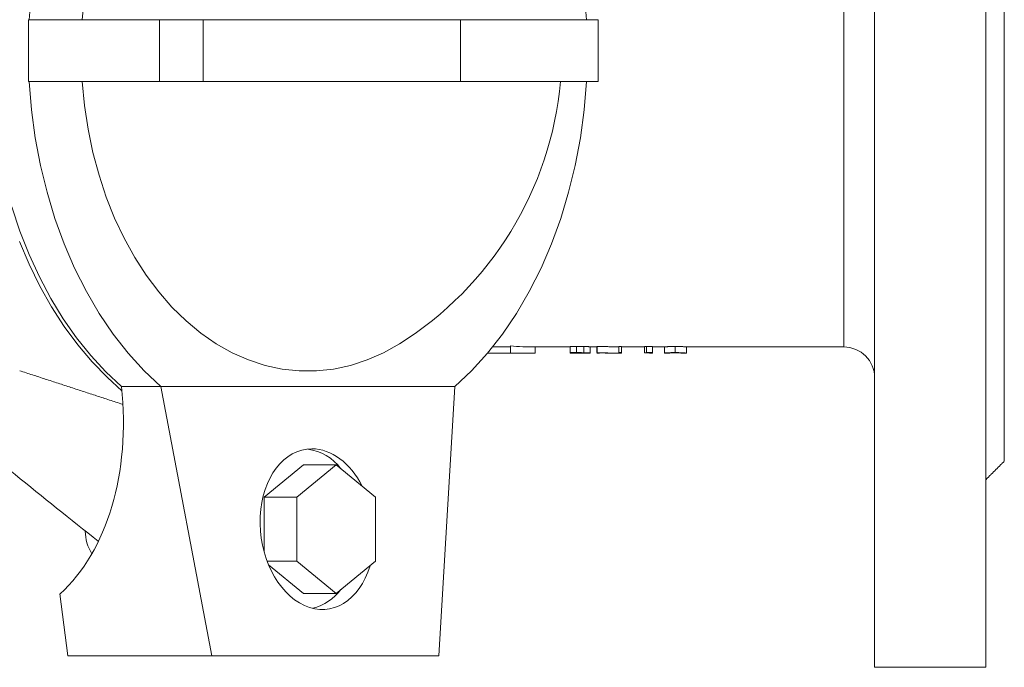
# Model space of a CAD drawing. Header units: millimetres. Extents: x 417 to 996, y 304 to 861.
# Tile 2 of 7: x 518 to 677, y 304 to 409. Entities that reach past the tile are written whole.
import ezdxf

# ---------------------------------------------------------------- set-up
doc = ezdxf.new("R2010")
doc.units = ezdxf.units.MM

msp = doc.modelspace()

# ---------------------------------------------------------------- linework, layer by layer
at = {"color": 7, "linetype": 'Continuous', "lineweight": 15}
for p, q in [((656.21, 303.65), (656.21, 503.4)), ((674.21, 303.65), (674.21, 503.4)), ((677.21, 337.03), (677.21, 470.03)), ((651.21, 355.53), (651.21, 451.53)), ((519.16, 403.53), (519.16, 408.53)), ((540.37, 408.53), (519.16, 408.53)), ((540.37, 398.53), (540.37, 408.53)), ((547.44, 408.53), (540.37, 408.53)), ((547.44, 398.53), (547.44, 408.53)), ((589.16, 408.53), (547.44, 408.53)), ((589.16, 398.53), (589.16, 408.53)), ((611.42, 408.53), (589.16, 408.53)), ((519.16, 398.53), (519.16, 403.53)), ((540.37, 398.53), (519.16, 398.53)), ((547.44, 398.53), (540.37, 398.53)), ((589.16, 398.53), (547.44, 398.53)), ((611.42, 398.53), (589.16, 398.53)), ((597.21, 354.53), (597.21, 355.69)), ((597.21, 354.53), (593.52, 354.53)), ((597.21, 355.57), (594.38, 355.57)), ((601.21, 354.53), (597.21, 354.53)), ((601.21, 354.53), (601.21, 355.53)), ((606.88, 355.6), (607.91, 355.6)), ((606.88, 354.61), (606.88, 355.6)), ((606.88, 354.61), (607.91, 354.61)), ((606.88, 354.53), (606.88, 354.61)), ((608.31, 354.58), (607.35, 354.58)), ((607.35, 354.53), (607.35, 354.58)), ((611.19, 355.6), (611.29, 355.6)), ((611.19, 354.61), (611.19, 355.6)), ((611.19, 354.61), (611.29, 354.61)), ((611.66, 354.53), (611.66, 354.55)), ((614.76, 355.6), (615.23, 355.6)), ((614.76, 354.61), (614.76, 355.6)), ((614.76, 354.53), (614.76, 354.61)), ((614.76, 354.61), (615.23, 354.61)), ((615.23, 354.61), (615.23, 355.6)), ((615.23, 354.53), (615.23, 354.61)), ((619.74, 354.58), (618.93, 354.58)), ((619.24, 355.6), (620.21, 355.6)), ((619.24, 354.61), (620.21, 354.61)), ((619.74, 354.53), (619.74, 354.58)), ((620.21, 354.61), (620.21, 355.6)), ((620.21, 354.53), (620.21, 354.61)), ((534.23, 349.11), (540.59, 349.11)), ((540.59, 349.11), (588.23, 349.11)), ((548.86, 305.53), (540.59, 349.11)), ((585.63, 305.53), (588.23, 349.11)), ((563.7, 336.42), (557.34, 331.22)), ((569.01, 336.42), (562.64, 331.22)), ((569.01, 336.42), (563.7, 336.42)), ((575.37, 331.22), (569.01, 336.42)), ((562.64, 331.22), (557.34, 331.22)), ((557.34, 331.22), (557.34, 322.32)), ((562.64, 331.22), (562.64, 320.83)), ((575.37, 320.83), (575.37, 331.22)), ((562.64, 320.83), (557.82, 320.83)), ((562.64, 320.83), (569.01, 315.63)), ((569.01, 315.63), (575.37, 320.83)), ((558.05, 320.25), (563.7, 315.63)), ((524.27, 315.53), (525.52, 305.53)), ((569.01, 315.63), (563.7, 315.63)), ((525.52, 305.53), (548.86, 305.53)), ((548.86, 305.53), (585.63, 305.53)), ((656.21, 303.65), (674.21, 303.65))]:
    msp.add_line(p, q, dxfattribs=at)
at = {"color": 7, "linetype": 'Continuous', "lineweight": 15, "flags": 128}
for points in [[(519.3, 408.53), (519.67, 413.11), (520.27, 417.65), (521.11, 422.12), (522.17, 426.49), (523.45, 430.73), (524.94, 434.84), (526.64, 438.78), (528.54, 442.54), (530.62, 446.1), (532.88, 449.44), (535.31, 452.53), (537.88, 455.37), (540.59, 457.94)], [(588.23, 457.94), (590.94, 455.37), (593.52, 452.53), (595.94, 449.44), (598.2, 446.1), (600.28, 442.54), (602.18, 438.78), (603.88, 434.84), (605.37, 430.73), (606.65, 426.49), (607.72, 422.12), (608.55, 417.65), (609.16, 413.11), (609.53, 408.53)], [(527.87, 408.53), (528.25, 412.41)], [(540.59, 349.11), (537.88, 351.68), (535.31, 354.52), (532.88, 357.62), (530.62, 360.95), (528.54, 364.51), (526.64, 368.27), (524.94, 372.21), (523.45, 376.32), (522.17, 380.57), (521.11, 384.93), (520.27, 389.4), (519.67, 393.94), (519.3, 398.53)], [(579.26, 356.05), (579.24, 356.04), (576.66, 354.59), (574.01, 353.42), (571.31, 352.54), (568.57, 351.95), (565.8, 351.65), (563.02, 351.65), (560.26, 351.95), (557.51, 352.54), (554.81, 353.42), (552.16, 354.59), (549.58, 356.04), (547.09, 357.76), (544.69, 359.74), (542.41, 361.97), (540.26, 364.44), (538.24, 367.13), (536.37, 370.03), (534.66, 373.12), (533.12, 376.39), (531.76, 379.81), (530.59, 383.36), (529.61, 387.03), (528.82, 390.8), (528.25, 394.64), (527.87, 398.53)], [(609.53, 398.53), (609.16, 393.94), (608.55, 389.4), (607.72, 384.93), (606.65, 380.57), (605.37, 376.32), (603.88, 372.21), (602.18, 368.27), (600.28, 364.51), (598.2, 360.95), (595.94, 357.62), (593.52, 354.52), (590.94, 351.68), (588.23, 349.11)], [(534.23, 349.11), (531.68, 351.51), (529.25, 354.16), (526.95, 357.03), (524.8, 360.11), (522.79, 363.4), (520.95, 366.87), (519.28, 370.5), (517.79, 374.29), (516.48, 378.21)], [(534.3, 348.45), (531.94, 350.56), (529.48, 353.1), (527.14, 355.86), (524.95, 358.83), (522.9, 362.01), (521, 365.38), (519.27, 368.91), (517.72, 372.61)]]:
    msp.add_lwpolyline(points, dxfattribs=at)
at = {"color": 7, "linetype": 'Continuous', "lineweight": 15}
for centre, radius, start, end in [((549.56, 403.53), 56, 302.0278, 354.8775), ((601.21, 403.53), 48, 265.2198, 270), ((651.21, 350.53), 5, 0, 90), ((563.26, 330.95), 8.12, 36.6584, 81.9925), ((535.73, 325.86), 7.38, 181.1051, 211.312), ((563.06, 321.33), 8.41, 284.881, 322.8398)]:
    msp.add_arc(centre, radius, start, end, dxfattribs=at)
for centre, major_axis, ratio, start_param, end_param in [((505.82, 350.18), (-9.56, 39.46), 0.686374, 3.500006, 4.520925), ((565.91, 326.03), (-1.67, 12.95), 0.701248, 6.193156, 10.432043), ((565.91, 326.03), (-1.67, 12.95), 0.701248, 5.185998, 6.193156)]:
    msp.add_ellipse(centre, major_axis=major_axis, ratio=ratio, start_param=start_param, end_param=end_param, dxfattribs=at)
for points, degree in [([(611.42, 398.53), (611.42, 408.53)], 1), ([(623.92, 354.61), (623.92, 354.95), (623.92, 355.28), (623.92, 355.61)], 3), ([(601.21, 355.53), (606.88, 355.53)], 1), ([(606.88, 354.53), (607.58, 354.53)], 1), ([(608.27, 354.53), (607.97, 354.53), (607.66, 354.53), (607.35, 354.53)], 3), ([(607.91, 354.61), (607.91, 354.94), (607.91, 355.27), (607.91, 355.6)], 3), ([(609.11, 354.6), (609.11, 354.93), (609.11, 355.27), (609.11, 355.6)], 3), ([(610.11, 354.55), (610.11, 354.88), (610.11, 355.21), (610.11, 355.54)], 3), ([(610.11, 355.53), (611.19, 355.53)], 1), ([(611.19, 354.53), (611.66, 354.53)], 1), ([(611.29, 355.6), (613.6, 355.57)], 1), ([(611.29, 354.61), (611.29, 354.94), (611.29, 355.27), (611.29, 355.6)], 3), ([(611.29, 354.61), (612.45, 354.53), (613.6, 354.51), (614.76, 354.55)], 3), ([(613.02, 354.57), (611.66, 354.55)], 1), ([(613.02, 354.53), (613.6, 354.53)], 1), ([(613.6, 355.53), (614.76, 355.53)], 1), ([(614.76, 354.53), (615.23, 354.53)], 1), ([(615.23, 355.53), (618.93, 355.53)], 1), ([(618.93, 355.58), (619.03, 355.59), (619.14, 355.59), (619.24, 355.6)], 3), ([(618.93, 354.58), (618.93, 354.91), (618.93, 355.24), (618.93, 355.58)], 3), ([(618.93, 354.58), (619.03, 354.59), (619.14, 354.6), (619.24, 354.61)], 3), ([(619.24, 354.61), (619.24, 354.94), (619.24, 355.27), (619.24, 355.6)], 3), ([(619.74, 354.53), (620.21, 354.53)], 1), ([(620.21, 355.53), (622.17, 355.53)], 1), ([(622.16, 354.53), (622.16, 354.86), (622.16, 355.19), (622.16, 355.53)], 3), ([(622.16, 354.53), (622.65, 354.53)], 1), ([(625.24, 354.53), (625.73, 354.53)], 1), ([(625.72, 355.53), (651.21, 355.53)], 1), ([(625.73, 354.53), (625.73, 354.86), (625.73, 355.19), (625.73, 355.53)], 3), ([(517.74, 351.68), (534.36, 346.26)], 1), ([(674.21, 334.03), (677.21, 337.03)], 1)]:
    msp.add_open_spline(points, degree=degree, dxfattribs=at)
for points, knots in [([(622.16, 355.53), (622.16, 355.53), (622.16, 355.53), (622.18, 355.53), (622.2, 355.54), (622.25, 355.54), (622.32, 355.55), (622.43, 355.56), (622.58, 355.57), (622.72, 355.58), (622.87, 355.59), (623.06, 355.6), (623.25, 355.6), (623.46, 355.61), (623.65, 355.61), (623.8, 355.61), (623.88, 355.61), (623.92, 355.61)], [0, 0, 0, 0, 0.062539, 0.125076, 0.250126, 0.312656, 0.375184, 0.500074, 0.56258, 0.625079, 0.696618, 0.750032, 0.812525, 0.874998, 0.937472, 0.968733, 1, 1, 1, 1]), ([(623.92, 355.61), (623.96, 355.61), (624.03, 355.61), (624.19, 355.61), (624.45, 355.61), (624.8, 355.6), (625.15, 355.58), (625.36, 355.57), (625.49, 355.56), (625.59, 355.55), (625.67, 355.54), (625.71, 355.53), (625.73, 355.53), (625.73, 355.53), (625.73, 355.53)], [0, 0, 0, 0, 0.031292, 0.062577, 0.125104, 0.249805, 0.370947, 0.499484, 0.562058, 0.624626, 0.749695, 0.874827, 0.937412, 1, 1, 1, 1]), ([(609.07, 354.53), (609.05, 354.53), (609.03, 354.53), (609.02, 354.53), (609.01, 354.53), (609, 354.53), (608.99, 354.53), (608.96, 354.53), (608.94, 354.53), (608.88, 354.53), (608.85, 354.53), (608.81, 354.53), (608.79, 354.53), (608.77, 354.53), (608.77, 354.53), (608.76, 354.53), (608.76, 354.53), (608.75, 354.53), (608.75, 354.53), (608.69, 354.53), (608.64, 354.53), (608.56, 354.53), (608.55, 354.53), (608.52, 354.53), (608.51, 354.53), (608.5, 354.53), (608.49, 354.53), (608.46, 354.53), (608.43, 354.53), (608.34, 354.53), (608.29, 354.53), (608.2, 354.53), (608.18, 354.53), (608.14, 354.53), (608.13, 354.53), (608.12, 354.53), (608.12, 354.53), (608.12, 354.53), (608.11, 354.53), (608.1, 354.53), (608.09, 354.53), (607.99, 354.53), (607.87, 354.53), (607.73, 354.53)], [0, 0, 0, 0, 0.03125, 0.03125, 0.046875, 0.046875, 0.0625, 0.0625, 0.125, 0.125, 0.1875, 0.1875, 0.21875, 0.21875, 0.226562, 0.226562, 0.234375, 0.234375, 0.25, 0.25, 0.375, 0.375, 0.40625, 0.40625, 0.421875, 0.421875, 0.4375, 0.4375, 0.5, 0.5, 0.625, 0.625, 0.6875, 0.6875, 0.703125, 0.703125, 0.710938, 0.710938, 0.71875, 0.71875, 0.75, 0.75, 1, 1, 1, 1]), ([(607.91, 355.6), (608.02, 355.6), (608.22, 355.6), (608.52, 355.6), (608.76, 355.6), (608.93, 355.6), (609.03, 355.6), (609.08, 355.6), (609.11, 355.6)], [0, 0, 0, 0, 0.256807, 0.500024, 0.750015, 0.875016, 0.931762, 1, 1, 1, 1]), ([(607.91, 354.61), (608.03, 354.61), (608.14, 354.61), (608.23, 354.61), (608.24, 354.61), (608.26, 354.61), (608.26, 354.61), (608.28, 354.61), (608.28, 354.61), (608.32, 354.61), (608.34, 354.61), (608.39, 354.61), (608.42, 354.61), (608.46, 354.61), (608.47, 354.61), (608.48, 354.61), (608.49, 354.61), (608.5, 354.61), (608.5, 354.61), (608.51, 354.61), (608.51, 354.61), (608.57, 354.61), (608.63, 354.61), (608.7, 354.61), (608.73, 354.61), (608.76, 354.6), (608.77, 354.6), (608.79, 354.6), (608.79, 354.6), (608.8, 354.6), (608.8, 354.6), (608.81, 354.6), (608.81, 354.6), (608.84, 354.6), (608.86, 354.6), (608.9, 354.6), (608.91, 354.6), (608.93, 354.6), (608.94, 354.6), (608.95, 354.6), (608.96, 354.6), (609, 354.6), (609.05, 354.6), (609.11, 354.6)], [0, 0, 0, 0, 0.25, 0.25, 0.28125, 0.28125, 0.296875, 0.296875, 0.3125, 0.3125, 0.375, 0.375, 0.4375, 0.4375, 0.46875, 0.46875, 0.484375, 0.484375, 0.492188, 0.492188, 0.5, 0.5, 0.625, 0.625, 0.6875, 0.6875, 0.71875, 0.71875, 0.734375, 0.734375, 0.742188, 0.742188, 0.75, 0.75, 0.8125, 0.8125, 0.84375, 0.84375, 0.859375, 0.859375, 0.875, 0.875, 1, 1, 1, 1]), ([(609.64, 354.55), (609.64, 354.54), (609.64, 354.54), (609.63, 354.54), (609.63, 354.54), (609.63, 354.54), (609.63, 354.54), (609.63, 354.54), (609.63, 354.54), (609.63, 354.54), (609.63, 354.54), (609.62, 354.54), (609.62, 354.54), (609.6, 354.54), (609.59, 354.54), (609.56, 354.54), (609.54, 354.54), (609.51, 354.53), (609.5, 354.53), (609.48, 354.53), (609.47, 354.53), (609.43, 354.53), (609.4, 354.53), (609.34, 354.53), (609.32, 354.53), (609.25, 354.53), (609.22, 354.53), (609.15, 354.53), (609.11, 354.53), (609.04, 354.53), (609.01, 354.53), (608.96, 354.53), (608.96, 354.53), (608.96, 354.53), (608.96, 354.53), (608.95, 354.53), (608.95, 354.53), (608.93, 354.53), (608.92, 354.53), (608.9, 354.53), (608.88, 354.53), (608.84, 354.53), (608.83, 354.53), (608.81, 354.53), (608.8, 354.53), (608.77, 354.53), (608.75, 354.53), (608.72, 354.53), (608.71, 354.53), (608.67, 354.53), (608.65, 354.53), (608.6, 354.53), (608.56, 354.53), (608.5, 354.53), (608.49, 354.53), (608.47, 354.53), (608.47, 354.53), (608.46, 354.53), (608.45, 354.53), (608.44, 354.53), (608.42, 354.53), (608.36, 354.53), (608.32, 354.53), (608.27, 354.53)], [0, 0, 0, 0, 0.0625, 0.0625, 0.066406, 0.066406, 0.070312, 0.070312, 0.078125, 0.078125, 0.09375, 0.09375, 0.125, 0.125, 0.1875, 0.1875, 0.25, 0.25, 0.28125, 0.28125, 0.3125, 0.3125, 0.375, 0.375, 0.4375, 0.4375, 0.5, 0.5, 0.5625, 0.5625, 0.625, 0.625, 0.628906, 0.628906, 0.632812, 0.632812, 0.640625, 0.640625, 0.65625, 0.65625, 0.6875, 0.6875, 0.703125, 0.703125, 0.71875, 0.71875, 0.75, 0.75, 0.78125, 0.78125, 0.8125, 0.8125, 0.875, 0.875, 0.890625, 0.890625, 0.898438, 0.898438, 0.90625, 0.90625, 0.9375, 0.9375, 1, 1, 1, 1]), ([(608.31, 354.58), (608.41, 354.58), (608.48, 354.58), (608.54, 354.58), (608.55, 354.58), (608.55, 354.58), (608.55, 354.58), (608.56, 354.58), (608.56, 354.58), (608.58, 354.58), (608.59, 354.58), (608.62, 354.58), (608.64, 354.58), (608.69, 354.58), (608.73, 354.58), (608.77, 354.58), (608.77, 354.58), (608.78, 354.58), (608.78, 354.58), (608.79, 354.58), (608.79, 354.58), (608.81, 354.58), (608.82, 354.58), (608.85, 354.58), (608.87, 354.58), (608.93, 354.58), (608.96, 354.58), (608.99, 354.58), (608.99, 354.58), (609, 354.58), (609, 354.58), (609.01, 354.58), (609.01, 354.58), (609.03, 354.58), (609.04, 354.57), (609.07, 354.57), (609.08, 354.57), (609.14, 354.57), (609.17, 354.57), (609.21, 354.57), (609.22, 354.57), (609.23, 354.57), (609.24, 354.57), (609.26, 354.57), (609.28, 354.57), (609.32, 354.57), (609.35, 354.57), (609.43, 354.56), (609.48, 354.56), (609.53, 354.56), (609.54, 354.56), (609.56, 354.56), (609.57, 354.56), (609.59, 354.55), (609.6, 354.55), (609.62, 354.55), (609.63, 354.55), (609.64, 354.55), (609.64, 354.55), (609.64, 354.55), (609.64, 354.55), (609.64, 354.55), (609.64, 354.55), (609.64, 354.55), (609.64, 354.55), (609.64, 354.55), (609.64, 354.55), (609.64, 354.55)], [0, 0, 0, 0, 0.125, 0.125, 0.128906, 0.128906, 0.132812, 0.132812, 0.140625, 0.140625, 0.15625, 0.15625, 0.1875, 0.1875, 0.25, 0.25, 0.253906, 0.253906, 0.257812, 0.257812, 0.265625, 0.265625, 0.28125, 0.28125, 0.3125, 0.3125, 0.375, 0.375, 0.378906, 0.378906, 0.382812, 0.382812, 0.390625, 0.390625, 0.40625, 0.40625, 0.4375, 0.4375, 0.5, 0.5, 0.515625, 0.515625, 0.53125, 0.53125, 0.5625, 0.5625, 0.625, 0.625, 0.75, 0.75, 0.78125, 0.78125, 0.8125, 0.8125, 0.875, 0.875, 0.9375, 0.9375, 0.941406, 0.941406, 0.945312, 0.945312, 0.953125, 0.953125, 0.96875, 0.96875, 1, 1, 1, 1]), ([(610.11, 354.55), (610.11, 354.54), (610.11, 354.54), (610.11, 354.54), (610.11, 354.54), (610.11, 354.54), (610.11, 354.54), (610.11, 354.54), (610.11, 354.54), (610.1, 354.54), (610.1, 354.54), (610.1, 354.54), (610.09, 354.54), (610.09, 354.54), (610.08, 354.54), (610.08, 354.54), (610.07, 354.54), (610.06, 354.54), (610.06, 354.54), (610.06, 354.53), (610.06, 354.53), (610.06, 354.53), (610.05, 354.53), (610.03, 354.53), (610, 354.53), (609.95, 354.53), (609.93, 354.53), (609.89, 354.53), (609.87, 354.53), (609.79, 354.53), (609.74, 354.53), (609.65, 354.53), (609.62, 354.53), (609.58, 354.53), (609.56, 354.53), (609.53, 354.53), (609.51, 354.53), (609.46, 354.53), (609.43, 354.53), (609.38, 354.53), (609.36, 354.53), (609.32, 354.53), (609.3, 354.53), (609.27, 354.53), (609.25, 354.53), (609.22, 354.53), (609.21, 354.53), (609.2, 354.53), (609.2, 354.53), (609.19, 354.53), (609.19, 354.53), (609.18, 354.53), (609.18, 354.53), (609.15, 354.53), (609.12, 354.53), (609.07, 354.53)], [0, 0, 0, 0, 0.0625, 0.0625, 0.070312, 0.070312, 0.078125, 0.078125, 0.09375, 0.09375, 0.125, 0.125, 0.15625, 0.15625, 0.1875, 0.1875, 0.21875, 0.21875, 0.234375, 0.234375, 0.242188, 0.242188, 0.25, 0.25, 0.375, 0.375, 0.4375, 0.4375, 0.5, 0.5, 0.625, 0.625, 0.6875, 0.6875, 0.71875, 0.71875, 0.75, 0.75, 0.8125, 0.8125, 0.84375, 0.84375, 0.875, 0.875, 0.90625, 0.90625, 0.921875, 0.921875, 0.929688, 0.929688, 0.933594, 0.933594, 0.9375, 0.9375, 1, 1, 1, 1]), ([(609.11, 355.6), (609.14, 355.6), (609.22, 355.6), (609.36, 355.6), (609.59, 355.59), (609.82, 355.58), (609.98, 355.57), (610.06, 355.56), (610.1, 355.55), (610.11, 355.55), (610.11, 355.55), (610.11, 355.54)], [0, 0, 0, 0, 0.062609, 0.125205, 0.25029, 0.499573, 0.624595, 0.749661, 0.874789, 0.937388, 1, 1, 1, 1]), ([(609.11, 354.6), (609.13, 354.6), (609.15, 354.6), (609.18, 354.6), (609.19, 354.6), (609.2, 354.6), (609.2, 354.6), (609.21, 354.6), (609.21, 354.6), (609.21, 354.6), (609.21, 354.6), (609.25, 354.6), (609.29, 354.6), (609.36, 354.6), (609.39, 354.6), (609.44, 354.59), (609.46, 354.59), (609.49, 354.59), (609.51, 354.59), (609.58, 354.59), (609.64, 354.59), (609.73, 354.58), (609.75, 354.58), (609.8, 354.58), (609.83, 354.58), (609.87, 354.58), (609.9, 354.57), (609.93, 354.57), (609.94, 354.57), (609.95, 354.57), (609.95, 354.57), (609.96, 354.57), (609.97, 354.57), (610.01, 354.57), (610.03, 354.56), (610.06, 354.56), (610.07, 354.56), (610.09, 354.55), (610.09, 354.55), (610.1, 354.55), (610.1, 354.55), (610.11, 354.55), (610.11, 354.55), (610.11, 354.55), (610.11, 354.55), (610.11, 354.55), (610.11, 354.55), (610.11, 354.55), (610.11, 354.55), (610.11, 354.55), (610.11, 354.55), (610.11, 354.55)], [0, 0, 0, 0, 0.03125, 0.03125, 0.046875, 0.046875, 0.054688, 0.054688, 0.058594, 0.058594, 0.0625, 0.0625, 0.125, 0.125, 0.1875, 0.1875, 0.21875, 0.21875, 0.25, 0.25, 0.375, 0.375, 0.4375, 0.4375, 0.5, 0.5, 0.5625, 0.5625, 0.59375, 0.59375, 0.609375, 0.609375, 0.625, 0.625, 0.75, 0.75, 0.8125, 0.8125, 0.875, 0.875, 0.90625, 0.90625, 0.921875, 0.921875, 0.929688, 0.929688, 0.933594, 0.933594, 0.9375, 0.9375, 1, 1, 1, 1]), ([(622.16, 354.53), (622.16, 354.53), (622.16, 354.53), (622.16, 354.53), (622.16, 354.53), (622.16, 354.53), (622.16, 354.53), (622.16, 354.53), (622.16, 354.53), (622.16, 354.53), (622.16, 354.53), (622.16, 354.53), (622.16, 354.53), (622.17, 354.53), (622.17, 354.53), (622.17, 354.53), (622.17, 354.53), (622.18, 354.53), (622.18, 354.53), (622.2, 354.53), (622.2, 354.53), (622.21, 354.54), (622.21, 354.54), (622.21, 354.54), (622.21, 354.54), (622.21, 354.54), (622.21, 354.54), (622.22, 354.54), (622.22, 354.54), (622.22, 354.54), (622.23, 354.54), (622.24, 354.54), (622.24, 354.54), (622.25, 354.54), (622.25, 354.54), (622.25, 354.54), (622.25, 354.54), (622.27, 354.55), (622.29, 354.55), (622.33, 354.55), (622.35, 354.55), (622.39, 354.56), (622.4, 354.56), (622.43, 354.56), (622.45, 354.56), (622.5, 354.57), (622.54, 354.57), (622.6, 354.58), (622.62, 354.58), (622.66, 354.58), (622.67, 354.58), (622.68, 354.58), (622.69, 354.58), (622.7, 354.58), (622.71, 354.58), (622.76, 354.59), (622.82, 354.59), (622.89, 354.59), (622.9, 354.59), (622.93, 354.59), (622.94, 354.59), (622.97, 354.6), (622.99, 354.6), (623.02, 354.6), (623.03, 354.6), (623.08, 354.6), (623.12, 354.6), (623.17, 354.6), (623.18, 354.6), (623.22, 354.6), (623.23, 354.61), (623.28, 354.61), (623.32, 354.61), (623.37, 354.61), (623.39, 354.61), (623.42, 354.61), (623.43, 354.61), (623.44, 354.61), (623.45, 354.61), (623.5, 354.61), (623.54, 354.61), (623.59, 354.61), (623.61, 354.61), (623.65, 354.61), (623.67, 354.61), (623.71, 354.61), (623.73, 354.61), (623.76, 354.61), (623.77, 354.61), (623.78, 354.61), (623.78, 354.61), (623.79, 354.61), (623.79, 354.61), (623.8, 354.61), (623.8, 354.61), (623.83, 354.61), (623.87, 354.61), (623.92, 354.61)], [0, 0, 0, 0, 0.03125, 0.03125, 0.046875, 0.046875, 0.054688, 0.054688, 0.058594, 0.058594, 0.060547, 0.060547, 0.0625, 0.0625, 0.09375, 0.09375, 0.125, 0.125, 0.1875, 0.1875, 0.21875, 0.21875, 0.234375, 0.234375, 0.242188, 0.242188, 0.246094, 0.246094, 0.25, 0.25, 0.28125, 0.28125, 0.296875, 0.296875, 0.304688, 0.304688, 0.3125, 0.3125, 0.375, 0.375, 0.4375, 0.4375, 0.46875, 0.46875, 0.5, 0.5, 0.5625, 0.5625, 0.59375, 0.59375, 0.609375, 0.609375, 0.617188, 0.617188, 0.625, 0.625, 0.6875, 0.6875, 0.703125, 0.703125, 0.71875, 0.71875, 0.734375, 0.734375, 0.75, 0.75, 0.78125, 0.78125, 0.796875, 0.796875, 0.8125, 0.8125, 0.84375, 0.84375, 0.859375, 0.859375, 0.867188, 0.867188, 0.875, 0.875, 0.90625, 0.90625, 0.921875, 0.921875, 0.9375, 0.9375, 0.953125, 0.953125, 0.960938, 0.960938, 0.964844, 0.964844, 0.966797, 0.966797, 0.96875, 0.96875, 1, 1, 1, 1]), ([(622.63, 354.53), (622.63, 354.53), (622.63, 354.53), (622.63, 354.53), (622.64, 354.53), (622.64, 354.53), (622.64, 354.53), (622.64, 354.53), (622.64, 354.53), (622.64, 354.53), (622.64, 354.53), (622.65, 354.53), (622.65, 354.53), (622.66, 354.53), (622.66, 354.53), (622.67, 354.53), (622.67, 354.53), (622.67, 354.53), (622.67, 354.53), (622.67, 354.53), (622.67, 354.53), (622.68, 354.54), (622.68, 354.54), (622.68, 354.54), (622.69, 354.54), (622.69, 354.54), (622.69, 354.54), (622.7, 354.54), (622.7, 354.54), (622.7, 354.54), (622.7, 354.54), (622.71, 354.54), (622.72, 354.54), (622.73, 354.54), (622.74, 354.54), (622.76, 354.54), (622.76, 354.55), (622.77, 354.55), (622.78, 354.55), (622.78, 354.55), (622.78, 354.55), (622.79, 354.55), (622.8, 354.55), (622.81, 354.55), (622.82, 354.55), (622.88, 354.56), (622.94, 354.56), (623.02, 354.56), (623.02, 354.56), (623.03, 354.56), (623.03, 354.56), (623.05, 354.56), (623.06, 354.57), (623.09, 354.57), (623.11, 354.57), (623.17, 354.57), (623.22, 354.57), (623.27, 354.57), (623.28, 354.57), (623.29, 354.57), (623.3, 354.57), (623.32, 354.58), (623.33, 354.58), (623.37, 354.58), (623.39, 354.58), (623.47, 354.58), (623.53, 354.58), (623.59, 354.58), (623.61, 354.58), (623.64, 354.58), (623.65, 354.58), (623.69, 354.58), (623.72, 354.58), (623.76, 354.58), (623.76, 354.58), (623.76, 354.58), (623.76, 354.58), (623.76, 354.58), (623.77, 354.58), (623.77, 354.58), (623.78, 354.58), (623.8, 354.58), (623.81, 354.58), (623.86, 354.58), (623.89, 354.58), (623.93, 354.58)], [0, 0, 0, 0, 0.0625, 0.0625, 0.078125, 0.078125, 0.09375, 0.09375, 0.125, 0.125, 0.15625, 0.15625, 0.1875, 0.1875, 0.25, 0.25, 0.253906, 0.253906, 0.257812, 0.257812, 0.265625, 0.265625, 0.28125, 0.28125, 0.3125, 0.3125, 0.320312, 0.320312, 0.328125, 0.328125, 0.34375, 0.34375, 0.375, 0.375, 0.40625, 0.40625, 0.4375, 0.4375, 0.445312, 0.445312, 0.453125, 0.453125, 0.46875, 0.46875, 0.5, 0.5, 0.625, 0.625, 0.632812, 0.632812, 0.640625, 0.640625, 0.65625, 0.65625, 0.6875, 0.6875, 0.75, 0.75, 0.757812, 0.757812, 0.765625, 0.765625, 0.78125, 0.78125, 0.8125, 0.8125, 0.875, 0.875, 0.890625, 0.890625, 0.90625, 0.90625, 0.9375, 0.9375, 0.939453, 0.939453, 0.941406, 0.941406, 0.945312, 0.945312, 0.953125, 0.953125, 0.96875, 0.96875, 1, 1, 1, 1]), ([(623.93, 354.57), (623.89, 354.57), (623.86, 354.57), (623.81, 354.57), (623.8, 354.57), (623.78, 354.57), (623.78, 354.57), (623.77, 354.57), (623.77, 354.57), (623.76, 354.57), (623.76, 354.57), (623.73, 354.57), (623.7, 354.57), (623.64, 354.57), (623.61, 354.57), (623.52, 354.57), (623.47, 354.57), (623.36, 354.57), (623.31, 354.56), (623.24, 354.56), (623.22, 354.56), (623.18, 354.56), (623.17, 354.56), (623.15, 354.56), (623.14, 354.56), (623.11, 354.56), (623.09, 354.56), (623.06, 354.56), (623.05, 354.56), (623.03, 354.55), (623.02, 354.55), (622.99, 354.55), (622.98, 354.55), (622.95, 354.55), (622.94, 354.55), (622.93, 354.55), (622.92, 354.55), (622.9, 354.55), (622.89, 354.55), (622.87, 354.55), (622.86, 354.55), (622.85, 354.54), (622.84, 354.54), (622.81, 354.54), (622.79, 354.54), (622.76, 354.54), (622.75, 354.54), (622.74, 354.54), (622.74, 354.54), (622.73, 354.54), (622.73, 354.54), (622.72, 354.53), (622.7, 354.53), (622.69, 354.53), (622.69, 354.53), (622.68, 354.53), (622.68, 354.53), (622.68, 354.53), (622.68, 354.53), (622.68, 354.53), (622.67, 354.53), (622.66, 354.53), (622.66, 354.53), (622.65, 354.53), (622.65, 354.53), (622.64, 354.53), (622.64, 354.53), (622.64, 354.53), (622.64, 354.53), (622.63, 354.53), (622.63, 354.53), (622.63, 354.53), (622.63, 354.53), (622.63, 354.53), (622.63, 354.53), (622.63, 354.53)], [0, 0, 0, 0, 0.03125, 0.03125, 0.046875, 0.046875, 0.054688, 0.054688, 0.058594, 0.058594, 0.0625, 0.0625, 0.09375, 0.09375, 0.125, 0.125, 0.1875, 0.1875, 0.25, 0.25, 0.28125, 0.28125, 0.296875, 0.296875, 0.3125, 0.3125, 0.34375, 0.34375, 0.359375, 0.359375, 0.375, 0.375, 0.40625, 0.40625, 0.421875, 0.421875, 0.4375, 0.4375, 0.46875, 0.46875, 0.484375, 0.484375, 0.5, 0.5, 0.5625, 0.5625, 0.59375, 0.59375, 0.609375, 0.609375, 0.625, 0.625, 0.6875, 0.6875, 0.703125, 0.703125, 0.710938, 0.710938, 0.71875, 0.71875, 0.75, 0.75, 0.8125, 0.8125, 0.84375, 0.84375, 0.875, 0.875, 0.9375, 0.9375, 0.953125, 0.953125, 0.96875, 0.96875, 1, 1, 1, 1]), ([(623.92, 354.61), (623.94, 354.61), (623.97, 354.61), (623.99, 354.61), (624, 354.61), (624.02, 354.61), (624.02, 354.61), (624.02, 354.61), (624.03, 354.61), (624.03, 354.61), (624.03, 354.61), (624.05, 354.61), (624.07, 354.61), (624.11, 354.61), (624.13, 354.61), (624.22, 354.61), (624.3, 354.61), (624.45, 354.61), (624.52, 354.61), (624.63, 354.6), (624.66, 354.6), (624.71, 354.6), (624.73, 354.6), (624.76, 354.6), (624.78, 354.6), (624.91, 354.59), (625.03, 354.59), (625.18, 354.58), (625.22, 354.58), (625.29, 354.57), (625.31, 354.57), (625.35, 354.57), (625.37, 354.57), (625.41, 354.56), (625.42, 354.56), (625.45, 354.56), (625.46, 354.56), (625.47, 354.56), (625.48, 354.56), (625.5, 354.56), (625.51, 354.56), (625.53, 354.55), (625.54, 354.55), (625.55, 354.55), (625.55, 354.55), (625.55, 354.55), (625.56, 354.55), (625.56, 354.55), (625.56, 354.55), (625.58, 354.55), (625.6, 354.55), (625.63, 354.54), (625.64, 354.54), (625.65, 354.54), (625.65, 354.54), (625.66, 354.54), (625.66, 354.54), (625.66, 354.54), (625.66, 354.54), (625.66, 354.54), (625.66, 354.54), (625.68, 354.54), (625.69, 354.53), (625.7, 354.53), (625.7, 354.53), (625.71, 354.53), (625.71, 354.53), (625.71, 354.53), (625.71, 354.53), (625.71, 354.53), (625.71, 354.53), (625.72, 354.53), (625.72, 354.53), (625.72, 354.53), (625.72, 354.53), (625.72, 354.53), (625.72, 354.53), (625.72, 354.53), (625.72, 354.53), (625.72, 354.53), (625.72, 354.53), (625.73, 354.53), (625.73, 354.53), (625.73, 354.53), (625.73, 354.53), (625.73, 354.53)], [0, 0, 0, 0, 0.015625, 0.015625, 0.023438, 0.023438, 0.027344, 0.027344, 0.029297, 0.029297, 0.03125, 0.03125, 0.046875, 0.046875, 0.0625, 0.0625, 0.125, 0.125, 0.1875, 0.1875, 0.21875, 0.21875, 0.234375, 0.234375, 0.25, 0.25, 0.375, 0.375, 0.4375, 0.4375, 0.46875, 0.46875, 0.5, 0.5, 0.53125, 0.53125, 0.546875, 0.546875, 0.5625, 0.5625, 0.59375, 0.59375, 0.609375, 0.609375, 0.617188, 0.617188, 0.621094, 0.621094, 0.625, 0.625, 0.6875, 0.6875, 0.71875, 0.71875, 0.734375, 0.734375, 0.742188, 0.742188, 0.746094, 0.746094, 0.75, 0.75, 0.8125, 0.8125, 0.84375, 0.84375, 0.859375, 0.859375, 0.867188, 0.867188, 0.875, 0.875, 0.90625, 0.90625, 0.921875, 0.921875, 0.929688, 0.929688, 0.933594, 0.933594, 0.935547, 0.935547, 0.9375, 0.9375, 1, 1, 1, 1]), ([(623.93, 354.58), (624.01, 354.58), (624.07, 354.58), (624.11, 354.58), (624.12, 354.58), (624.12, 354.58), (624.12, 354.58), (624.13, 354.58), (624.13, 354.58), (624.14, 354.58), (624.15, 354.58), (624.17, 354.58), (624.19, 354.58), (624.23, 354.58), (624.26, 354.58), (624.29, 354.58), (624.3, 354.58), (624.31, 354.58), (624.32, 354.58), (624.34, 354.58), (624.35, 354.58), (624.39, 354.58), (624.42, 354.58), (624.46, 354.58), (624.48, 354.58), (624.5, 354.58), (624.52, 354.58), (624.55, 354.58), (624.58, 354.57), (624.65, 354.57), (624.69, 354.57), (624.78, 354.57), (624.82, 354.56), (624.86, 354.56), (624.87, 354.56), (624.88, 354.56), (624.89, 354.56), (624.91, 354.56), (624.93, 354.56), (624.97, 354.56), (625, 354.55), (625.03, 354.55), (625.03, 354.55), (625.03, 354.55), (625.03, 354.55), (625.04, 354.55), (625.04, 354.55), (625.05, 354.55), (625.05, 354.55), (625.07, 354.55), (625.08, 354.55), (625.11, 354.54), (625.12, 354.54), (625.14, 354.54), (625.15, 354.54), (625.15, 354.54), (625.15, 354.54), (625.16, 354.54), (625.16, 354.54), (625.17, 354.54), (625.18, 354.54), (625.19, 354.54), (625.2, 354.53), (625.21, 354.53), (625.21, 354.53), (625.22, 354.53), (625.22, 354.53), (625.22, 354.53), (625.22, 354.53), (625.23, 354.53), (625.23, 354.53), (625.24, 354.53), (625.25, 354.53), (625.25, 354.53), (625.25, 354.53), (625.25, 354.53), (625.25, 354.53), (625.25, 354.53), (625.25, 354.53), (625.25, 354.53), (625.25, 354.53), (625.25, 354.53), (625.25, 354.53), (625.26, 354.53), (625.26, 354.53), (625.26, 354.53)], [0, 0, 0, 0, 0.0625, 0.0625, 0.064453, 0.064453, 0.066406, 0.066406, 0.070312, 0.070312, 0.078125, 0.078125, 0.09375, 0.09375, 0.125, 0.125, 0.132812, 0.132812, 0.140625, 0.140625, 0.15625, 0.15625, 0.1875, 0.1875, 0.203125, 0.203125, 0.21875, 0.21875, 0.25, 0.25, 0.3125, 0.3125, 0.375, 0.375, 0.390625, 0.390625, 0.40625, 0.40625, 0.4375, 0.4375, 0.5, 0.5, 0.503906, 0.503906, 0.507812, 0.507812, 0.515625, 0.515625, 0.53125, 0.53125, 0.5625, 0.5625, 0.625, 0.625, 0.632812, 0.632812, 0.640625, 0.640625, 0.65625, 0.65625, 0.6875, 0.6875, 0.75, 0.75, 0.757812, 0.757812, 0.765625, 0.765625, 0.78125, 0.78125, 0.8125, 0.8125, 0.875, 0.875, 0.878906, 0.878906, 0.882812, 0.882812, 0.890625, 0.890625, 0.90625, 0.90625, 0.9375, 0.9375, 1, 1, 1, 1]), ([(625.06, 354.54), (625.04, 354.54), (625.03, 354.54), (625.01, 354.54), (625.01, 354.54), (625, 354.55), (625, 354.55), (624.99, 354.55), (624.99, 354.55), (624.96, 354.55), (624.93, 354.55), (624.88, 354.55), (624.86, 354.55), (624.83, 354.55), (624.82, 354.56), (624.8, 354.56), (624.79, 354.56), (624.76, 354.56), (624.74, 354.56), (624.69, 354.56), (624.67, 354.56), (624.62, 354.56), (624.59, 354.56), (624.54, 354.56), (624.51, 354.57), (624.46, 354.57), (624.43, 354.57), (624.38, 354.57), (624.37, 354.57), (624.34, 354.57), (624.32, 354.57), (624.28, 354.57), (624.25, 354.57), (624.19, 354.57), (624.16, 354.57), (624.11, 354.57), (624.09, 354.57), (624.07, 354.57), (624.06, 354.57), (624.05, 354.57), (624.04, 354.57), (624.04, 354.57), (624.04, 354.57), (624.01, 354.57), (623.98, 354.57), (623.93, 354.57)], [0, 0, 0, 0, 0.0625, 0.0625, 0.09375, 0.09375, 0.109375, 0.109375, 0.125, 0.125, 0.25, 0.25, 0.3125, 0.3125, 0.34375, 0.34375, 0.375, 0.375, 0.4375, 0.4375, 0.5, 0.5, 0.5625, 0.5625, 0.625, 0.625, 0.6875, 0.6875, 0.71875, 0.71875, 0.75, 0.75, 0.8125, 0.8125, 0.875, 0.875, 0.90625, 0.90625, 0.921875, 0.921875, 0.929688, 0.929688, 0.9375, 0.9375, 1, 1, 1, 1]), ([(625.26, 354.53), (625.26, 354.53), (625.26, 354.53), (625.26, 354.53), (625.26, 354.53), (625.26, 354.53), (625.26, 354.53), (625.26, 354.53), (625.26, 354.53), (625.26, 354.53), (625.26, 354.53), (625.25, 354.53), (625.25, 354.53), (625.24, 354.53), (625.23, 354.53), (625.21, 354.53), (625.21, 354.53), (625.2, 354.53), (625.19, 354.53), (625.18, 354.53), (625.17, 354.53), (625.15, 354.53), (625.15, 354.53), (625.14, 354.54), (625.14, 354.54), (625.13, 354.54), (625.12, 354.54), (625.11, 354.54), (625.11, 354.54), (625.11, 354.54), (625.11, 354.54), (625.11, 354.54), (625.11, 354.54), (625.11, 354.54), (625.1, 354.54), (625.1, 354.54), (625.09, 354.54), (625.08, 354.54), (625.07, 354.54), (625.06, 354.54)], [0, 0, 0, 0, 0.0625, 0.0625, 0.078125, 0.078125, 0.085938, 0.085938, 0.09375, 0.09375, 0.125, 0.125, 0.25, 0.25, 0.5, 0.5, 0.5625, 0.5625, 0.625, 0.625, 0.75, 0.75, 0.78125, 0.78125, 0.8125, 0.8125, 0.875, 0.875, 0.878906, 0.878906, 0.882812, 0.882812, 0.890625, 0.890625, 0.90625, 0.90625, 0.9375, 0.9375, 1, 1, 1, 1]), ([(497.24, 351.68), (497.99, 351.01), (501.63, 347.78), (508.21, 342.14), (518.52, 333.57), (525.97, 327.64), (530.47, 324.06)], [0, 0, 0, 0, 0.069219, 0.333585, 0.597963, 1, 1, 1, 1])]:
    msp.add_open_spline(points, degree=3, knots=knots, dxfattribs=at)

doc.saveas('drawing.dxf')
